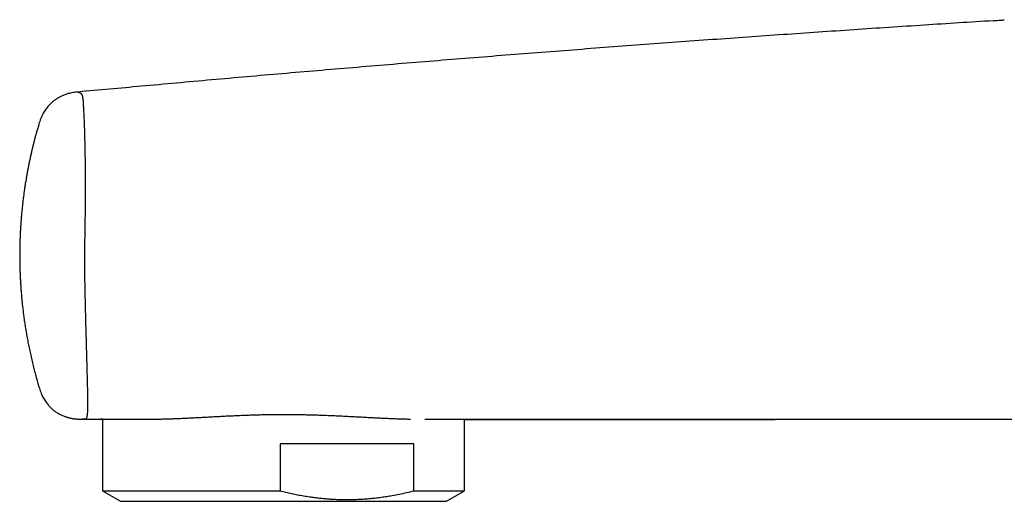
# Model space of a CAD drawing. Header units: millimetres. Extents: x 8 to 871, y 12 to 406.
# Tile 1 of 30: x 27 to 92, y 330 to 362. Entities that reach past the tile are written whole.
import ezdxf

# ---------------------------------------------------------------- set-up
doc = ezdxf.new("R2010")
doc.units = ezdxf.units.MM

msp = doc.modelspace()

# ---------------------------------------------------------------- linework, layer by layer
at = {"color": 7, "linetype": 'Continuous', "lineweight": 30}
for p, q in [((91.452, 362.107), (91.452, 362.109)), ((28.206, 337.848), (28.206, 337.848)), ((32.42, 335.715), (32.42, 330.959)), ((56.42, 330.959), (56.42, 335.707)), ((53.053, 334.066), (44.188, 334.066)), ((44.188, 334.066), (44.188, 330.959)), ((53.053, 330.959), (53.053, 334.066)), ((32.42, 330.959), (33.62, 330.266)), ((32.42, 330.959), (44.188, 330.959)), ((53.053, 330.959), (56.42, 330.959)), ((55.22, 330.266), (56.42, 330.959)), ((33.62, 330.266), (55.22, 330.266))]:
    msp.add_line(p, q, dxfattribs=at)
at = {"color": 7, "linetype": 'Continuous', "lineweight": 30, "flags": 128}
msp.add_lwpolyline([(31.283, 335.715), (31.561, 335.715), (32.181, 335.715), (32.791, 335.714), (33.391, 335.714), (33.856, 335.714)], dxfattribs=at)
at = {"color": 7, "linetype": 'Continuous', "lineweight": 30}
for points, knots in [([(91.452, 362.108), (89.935, 362.012), (86.855, 361.817), (82.214, 361.51), (77.529, 361.189), (72.816, 360.855), (68.075, 360.508), (63.307, 360.148), (58.54, 359.776), (53.774, 359.392), (49.037, 359), (44.329, 358.599), (39.651, 358.189), (35.143, 357.783), (32.194, 357.513), (30.804, 357.386)], [0, 0, 0, 0, 0.074978, 0.152176, 0.229375, 0.306574, 0.385176, 0.463778, 0.542381, 0.620983, 0.699585, 0.776784, 0.853982, 0.931181, 1, 1, 1, 1]), ([(91.47, 362.11), (91.467, 362.11), (91.461, 362.11), (91.455, 362.109), (91.452, 362.109)], [0, 0, 0, 0, 0.500065, 1, 1, 1, 1]), ([(91.469, 362.11), (91.529, 362.114), (91.656, 362.122), (91.847, 362.137), (92.03, 362.154), (92.146, 362.171), (92.197, 362.178)], [0, 0, 0, 0, 0.247694, 0.518354, 0.789299, 1, 1, 1, 1]), ([(30.801, 357.387), (30.744, 357.381), (30.63, 357.371), (30.463, 357.349), (30.301, 357.318), (30.145, 357.279), (29.997, 357.233), (29.866, 357.185), (29.753, 357.137), (29.656, 357.092), (29.568, 357.047), (29.49, 357.003), (29.419, 356.961), (29.352, 356.918), (29.285, 356.873), (29.213, 356.82), (29.136, 356.759), (29.054, 356.689), (28.968, 356.609), (28.88, 356.518), (28.789, 356.416), (28.699, 356.303), (28.611, 356.18), (28.526, 356.046), (28.446, 355.903), (28.373, 355.752), (28.309, 355.595), (28.251, 355.432), (28.218, 355.32), (28.2, 355.263)], [0, 0, 0, 0, 0.048057, 0.094848, 0.140814, 0.185673, 0.228834, 0.269658, 0.301738, 0.331525, 0.358843, 0.383576, 0.406646, 0.427294, 0.449805, 0.474422, 0.501674, 0.531568, 0.564123, 0.599326, 0.637103, 0.677297, 0.719647, 0.763792, 0.809303, 0.85576, 0.902885, 0.950736, 1, 1, 1, 1]), ([(30.804, 357.385), (30.813, 357.382), (30.83, 357.374), (30.895, 357.345), (30.948, 357.318), (30.976, 357.303), (31.005, 357.281), (31.034, 357.25), (31.063, 357.194), (31.088, 357.101), (31.11, 356.96), (31.129, 356.761), (31.146, 356.502), (31.164, 356.182), (31.18, 355.826), (31.196, 355.443), (31.21, 355.04), (31.224, 354.588), (31.238, 354.085), (31.249, 353.562), (31.258, 353.027), (31.265, 352.486), (31.27, 351.91), (31.272, 351.306), (31.271, 350.68), (31.268, 350.032), (31.261, 349.368), (31.253, 348.706), (31.241, 348.064), (31.231, 347.453), (31.223, 346.869), (31.22, 346.253), (31.223, 345.594), (31.233, 344.876), (31.247, 344.146), (31.264, 343.404), (31.282, 342.659), (31.301, 341.925), (31.32, 341.215), (31.339, 340.537), (31.358, 339.894), (31.375, 339.29), (31.39, 338.729), (31.403, 338.213), (31.414, 337.747), (31.421, 337.33), (31.425, 336.965), (31.425, 336.649), (31.422, 336.383), (31.415, 336.172), (31.404, 336.01), (31.387, 335.884), (31.366, 335.794), (31.339, 335.74), (31.31, 335.718), (31.279, 335.713), (31.239, 335.714), (31.194, 335.716), (31.14, 335.715), (31.093, 335.714), (31.07, 335.713), (31.078, 335.713), (31.078, 335.713)], [0, 0, 0, 0, 0.053222, 0.111458, 0.124605, 0.137827, 0.151366, 0.165488, 0.180332, 0.195948, 0.21211, 0.228487, 0.245093, 0.26189, 0.278829, 0.292485, 0.306374, 0.320623, 0.335102, 0.349707, 0.362048, 0.374675, 0.3875, 0.400276, 0.413009, 0.425782, 0.438708, 0.451485, 0.463454, 0.474847, 0.485768, 0.496136, 0.509313, 0.522688, 0.536549, 0.550726, 0.565385, 0.580219, 0.595053, 0.609854, 0.624617, 0.639361, 0.654097, 0.668787, 0.683376, 0.697854, 0.712257, 0.726606, 0.740889, 0.755053, 0.768862, 0.782151, 0.798225, 0.813655, 0.828366, 0.842339, 0.855641, 0.881217, 0.906915, 0.952774, 0.998694, 1, 1, 1, 1]), ([(28.2, 355.263), (28.196, 355.247), (28.176, 355.183), (28.143, 355.072), (28.104, 354.935), (28.067, 354.807), (28.033, 354.688), (28.003, 354.578), (27.976, 354.478), (27.951, 354.385), (27.928, 354.298), (27.906, 354.217), (27.887, 354.143), (27.871, 354.079), (27.857, 354.027), (27.847, 353.985), (27.84, 353.956), (27.835, 353.937), (27.832, 353.926), (27.83, 353.918), (27.828, 353.909), (27.826, 353.9), (27.822, 353.883), (27.815, 353.858), (27.805, 353.818), (27.793, 353.768), (27.778, 353.705), (27.76, 353.631), (27.74, 353.545), (27.717, 353.446), (27.691, 353.337), (27.665, 353.221), (27.631, 353.067), (27.59, 352.874), (27.541, 352.641), (27.492, 352.397), (27.444, 352.143), (27.396, 351.877), (27.348, 351.6), (27.301, 351.311), (27.255, 351.013), (27.219, 350.763), (27.193, 350.565), (27.174, 350.421), (27.156, 350.275), (27.138, 350.127), (27.121, 349.98), (27.105, 349.836), (27.089, 349.686), (27.074, 349.53), (27.058, 349.372), (27.045, 349.226), (27.034, 349.092), (27.024, 348.97), (27.016, 348.861), (27.008, 348.764), (27.002, 348.68), (26.997, 348.608), (26.993, 348.548), (26.99, 348.5), (26.988, 348.463), (26.986, 348.427), (26.983, 348.387), (26.98, 348.34), (26.978, 348.291), (26.975, 348.242), (26.972, 348.192), (26.969, 348.14), (26.966, 348.082), (26.963, 348.015), (26.96, 347.938), (26.956, 347.851), (26.952, 347.75), (26.947, 347.634), (26.943, 347.502), (26.939, 347.358), (26.935, 347.201), (26.932, 347.032), (26.929, 346.854), (26.928, 346.668), (26.928, 346.475), (26.929, 346.27), (26.932, 346.055), (26.937, 345.827), (26.944, 345.586), (26.953, 345.333), (26.965, 345.069), (26.98, 344.793), (26.998, 344.506), (27.019, 344.208), (27.044, 343.908), (27.072, 343.607), (27.103, 343.304), (27.138, 342.992), (27.178, 342.67), (27.223, 342.339), (27.272, 341.997), (27.328, 341.646), (27.389, 341.284), (27.457, 340.912), (27.532, 340.53), (27.613, 340.138), (27.701, 339.745), (27.794, 339.352), (27.892, 338.959), (27.999, 338.56), (28.103, 338.188), (28.174, 337.951), (28.205, 337.848)], [0, 0, 0, 0, 0.002866, 0.011465, 0.019537, 0.027088, 0.034121, 0.040526, 0.046435, 0.051849, 0.056768, 0.061756, 0.066103, 0.069808, 0.072872, 0.075292, 0.077071, 0.078048, 0.078597, 0.079011, 0.079491, 0.080038, 0.080655, 0.082394, 0.084531, 0.087592, 0.091218, 0.095407, 0.100521, 0.106281, 0.112687, 0.119506, 0.126506, 0.139457, 0.15298, 0.167066, 0.181708, 0.196895, 0.212906, 0.229463, 0.246568, 0.264222, 0.272328, 0.280546, 0.288876, 0.29732, 0.305833, 0.31403, 0.321825, 0.331539, 0.340548, 0.348855, 0.356459, 0.363362, 0.369564, 0.375064, 0.379862, 0.383959, 0.387355, 0.39005, 0.392043, 0.393673, 0.396141, 0.398879, 0.401647, 0.404445, 0.407273, 0.410138, 0.413371, 0.417162, 0.421511, 0.426417, 0.431881, 0.438663, 0.446144, 0.454326, 0.463206, 0.472786, 0.483066, 0.493399, 0.504354, 0.515931, 0.52813, 0.540951, 0.554644, 0.568982, 0.583965, 0.599593, 0.615867, 0.632785, 0.650349, 0.667018, 0.684238, 0.702018, 0.720369, 0.739302, 0.758831, 0.778974, 0.799747, 0.821161, 0.843206, 0.865864, 0.889116, 0.911562, 0.934494, 0.957887, 0.981763, 1, 1, 1, 1]), ([(28.205, 337.847), (28.223, 337.787), (28.26, 337.668), (28.32, 337.494), (28.388, 337.33), (28.463, 337.174), (28.544, 337.029), (28.629, 336.895), (28.716, 336.773), (28.802, 336.666), (28.882, 336.574), (28.957, 336.495), (29.029, 336.426), (29.098, 336.364), (29.175, 336.3), (29.262, 336.233), (29.362, 336.164), (29.476, 336.092), (29.607, 336.021), (29.755, 335.951), (29.888, 335.898), (30, 335.859), (30.086, 335.833), (30.166, 335.81), (30.238, 335.793), (30.301, 335.779), (30.357, 335.767), (30.407, 335.758), (30.454, 335.751), (30.491, 335.745), (30.524, 335.741), (30.554, 335.737), (30.589, 335.733), (30.632, 335.728), (30.685, 335.724), (30.746, 335.72), (30.817, 335.716), (30.896, 335.714), (30.984, 335.713), (31.046, 335.713), (31.078, 335.713)], [0, 0, 0, 0, 0.048695, 0.095502, 0.140988, 0.185192, 0.227874, 0.26869, 0.307294, 0.343397, 0.373452, 0.401237, 0.4267, 0.449949, 0.472867, 0.503325, 0.53434, 0.565956, 0.607047, 0.648976, 0.69151, 0.716435, 0.739672, 0.761045, 0.780596, 0.796847, 0.811714, 0.82528, 0.837786, 0.849577, 0.856392, 0.86425, 0.873187, 0.884248, 0.89781, 0.913773, 0.932035, 0.952505, 0.975141, 1, 1, 1, 1]), ([(31.083, 335.713), (31.09, 335.713), (31.12, 335.713), (31.175, 335.712), (31.224, 335.712), (31.25, 335.712)], [0, 0, 0, 0, 0.133755, 0.538184, 1, 1, 1, 1]), ([(31.21, 335.715), (31.218, 335.714), (31.231, 335.712), (31.245, 335.713), (31.249, 335.713)], [0, 0, 0, 0, 0.674292, 1, 1, 1, 1]), ([(32.42, 335.713), (32.417, 335.713), (32.395, 335.713), (32.363, 335.713), (32.325, 335.713), (32.298, 335.713), (32.282, 335.713), (32.28, 335.713), (32.279, 335.713)], [0, 0, 0, 0, 0.02627, 0.220153, 0.413995, 0.609316, 0.804679, 1, 1, 1, 1]), ([(32.279, 335.713), (32.279, 335.713), (32.279, 335.713), (32.286, 335.713), (32.287, 335.713)], [0, 0, 0, 0, 0.769726, 1, 1, 1, 1]), ([(32.287, 335.713), (32.287, 335.713), (32.287, 335.713), (32.288, 335.713), (32.29, 335.713), (32.291, 335.713)], [0, 0, 0, 0, 0.0700037, 0.5243462, 1, 1, 1, 1]), ([(33.856, 335.714), (33.904, 335.714), (34.009, 335.714), (34.18, 335.713), (34.369, 335.713), (34.566, 335.712), (34.772, 335.712), (34.987, 335.711), (35.211, 335.711), (35.422, 335.711), (35.561, 335.712), (35.619, 335.712)], [0, 0, 0, 0, 0.097688, 0.213098, 0.328487, 0.444675, 0.560885, 0.677073, 0.795617, 0.914161, 1, 1, 1, 1]), ([(35.622, 335.712), (35.645, 335.712), (35.711, 335.712), (35.824, 335.713), (35.959, 335.714), (36.097, 335.716), (36.236, 335.718), (36.379, 335.721), (36.523, 335.725), (36.671, 335.728), (36.821, 335.733), (36.972, 335.737), (37.125, 335.743), (37.279, 335.749), (37.436, 335.755), (37.595, 335.762), (37.756, 335.769), (37.919, 335.776), (38.083, 335.784), (38.249, 335.792), (38.416, 335.801), (38.586, 335.81), (38.756, 335.819), (38.928, 335.828), (39.102, 335.837), (39.276, 335.847), (39.452, 335.856), (39.63, 335.866), (39.808, 335.876), (39.988, 335.885), (40.169, 335.895), (40.35, 335.904), (40.532, 335.914), (40.715, 335.923), (40.899, 335.932), (41.083, 335.94), (41.268, 335.949), (41.453, 335.957), (41.639, 335.965), (41.826, 335.972), (42.013, 335.979), (42.201, 335.985), (42.389, 335.991), (42.579, 335.997), (42.769, 336.002), (42.958, 336.007), (43.147, 336.011), (43.337, 336.014), (43.527, 336.017), (43.718, 336.02), (43.91, 336.022), (44.102, 336.023), (44.294, 336.024), (44.486, 336.024), (44.678, 336.023), (44.869, 336.022), (45.06, 336.021), (45.25, 336.019), (45.44, 336.016), (45.631, 336.013), (45.822, 336.009), (46.014, 336.004), (46.204, 336), (46.395, 335.994), (46.586, 335.988), (46.776, 335.982), (46.966, 335.976), (47.156, 335.968), (47.346, 335.961), (47.536, 335.953), (47.725, 335.945), (47.914, 335.936), (48.103, 335.928), (48.291, 335.919), (48.478, 335.909), (48.665, 335.9), (48.85, 335.891), (49.034, 335.881), (49.218, 335.872), (49.401, 335.862), (49.583, 335.852), (49.764, 335.843), (49.944, 335.833), (50.123, 335.824), (50.302, 335.815), (50.479, 335.806), (50.654, 335.797), (50.828, 335.789), (51.001, 335.78), (51.172, 335.772), (51.342, 335.765), (51.51, 335.758), (51.677, 335.751), (51.842, 335.744), (52.006, 335.738), (52.169, 335.733), (52.329, 335.728), (52.487, 335.723), (52.642, 335.719), (52.759, 335.716), (52.824, 335.715), (52.839, 335.715)], [0, 0, 0, 0, 0.00539, 0.015478, 0.025585, 0.035715, 0.045869, 0.055986, 0.066267, 0.076565, 0.086863, 0.09714, 0.107379, 0.117567, 0.127925, 0.138251, 0.148575, 0.158899, 0.169226, 0.179559, 0.189908, 0.200257, 0.210599, 0.220937, 0.231275, 0.241616, 0.251959, 0.262276, 0.272613, 0.282952, 0.293271, 0.303555, 0.313784, 0.32406, 0.334304, 0.344525, 0.354724, 0.364907, 0.375076, 0.385234, 0.395385, 0.405532, 0.415678, 0.425827, 0.43598, 0.446144, 0.456155, 0.466207, 0.476293, 0.486403, 0.496529, 0.506662, 0.516792, 0.526909, 0.537003, 0.547067, 0.557092, 0.56707, 0.577033, 0.587128, 0.597219, 0.607308, 0.617399, 0.627494, 0.637597, 0.647712, 0.657841, 0.667989, 0.678158, 0.688353, 0.698579, 0.708806, 0.719023, 0.72928, 0.739558, 0.749832, 0.760076, 0.770293, 0.78057, 0.790849, 0.801134, 0.811427, 0.821733, 0.832056, 0.842418, 0.852749, 0.863071, 0.873388, 0.883701, 0.894013, 0.904327, 0.914645, 0.92497, 0.935303, 0.945649, 0.956009, 0.966365, 0.976595, 0.986806, 0.997005, 1, 1, 1, 1]), ([(53.776, 335.702), (53.854, 335.702), (53.995, 335.701), (54.195, 335.702), (54.377, 335.702), (54.555, 335.703), (54.749, 335.703), (54.958, 335.704), (55.174, 335.705), (55.378, 335.706), (55.534, 335.707), (55.621, 335.707), (55.648, 335.707)], [0, 0, 0, 0, 0.1101427, 0.2005556, 0.2909685, 0.381534, 0.4720992, 0.5952089, 0.7184235, 0.8341418, 0.9498819, 1, 1, 1, 1]), ([(55.648, 335.707), (55.718, 335.707), (56.652, 335.707), (58.45, 335.707), (61.158, 335.707), (63.984, 335.707), (66.927, 335.707), (69.871, 335.708), (72.121, 335.708), (73.678, 335.709), (74.541, 335.709), (75.406, 335.709), (76.276, 335.709), (77.155, 335.71), (78.029, 335.71), (78.896, 335.71), (79.756, 335.711), (80.627, 335.711), (81.508, 335.711), (82.375, 335.712), (83.227, 335.712), (84.065, 335.713), (84.911, 335.713), (85.766, 335.713), (86.466, 335.714), (87.009, 335.714), (87.388, 335.714), (87.761, 335.714), (88.128, 335.715), (88.524, 335.715), (88.947, 335.715), (89.396, 335.715), (89.83, 335.715), (90.248, 335.716), (90.651, 335.716), (91.044, 335.716), (91.424, 335.716), (91.794, 335.717), (92.152, 335.717), (92.502, 335.717), (92.844, 335.717), (93.177, 335.717), (93.444, 335.718), (93.648, 335.718), (93.793, 335.718), (93.935, 335.718), (94.074, 335.718), (94.206, 335.718), (94.331, 335.718), (94.448, 335.718), (94.561, 335.718), (94.67, 335.718), (94.775, 335.718), (94.876, 335.718), (94.974, 335.718), (95.067, 335.718), (95.157, 335.719), (95.242, 335.719), (95.324, 335.719), (95.402, 335.719), (95.476, 335.719), (95.546, 335.719), (95.612, 335.719), (95.677, 335.719), (95.741, 335.719), (95.802, 335.719), (95.858, 335.719), (95.909, 335.719), (95.955, 335.719), (95.995, 335.719), (96.029, 335.719), (96.058, 335.718), (96.081, 335.718), (96.1, 335.718), (96.116, 335.718), (96.127, 335.718), (96.135, 335.718), (96.138, 335.718), (96.138, 335.718), (96.138, 335.718)], [0, 0, 0, 0, 0.0048805, 0.0645532, 0.1242238, 0.1920292, 0.2598328, 0.3276348, 0.3954362, 0.4153246, 0.4352131, 0.4551017, 0.4750898, 0.49534, 0.5158545, 0.535439, 0.5552587, 0.5753135, 0.5956036, 0.6161291, 0.6352279, 0.6545261, 0.6740238, 0.6937211, 0.7136179, 0.7224357, 0.7312048, 0.7398154, 0.7482673, 0.7565605, 0.7671805, 0.7775283, 0.7876038, 0.7971559, 0.8064498, 0.8154854, 0.8242628, 0.8327819, 0.8410429, 0.8490456, 0.8569931, 0.8646685, 0.8720717, 0.8754675, 0.8788027, 0.8820775, 0.8852918, 0.8884295, 0.8912334, 0.8939782, 0.8966758, 0.8993385, 0.9019795, 0.9046119, 0.9072491, 0.9099045, 0.912591, 0.9153211, 0.9181068, 0.9209593, 0.9238889, 0.9269053, 0.9300171, 0.9332323, 0.9370424, 0.9410064, 0.9451326, 0.9494283, 0.9539001, 0.9585536, 0.9633938, 0.9677854, 0.9723258, 0.9770172, 0.9818615, 0.9868607, 0.9920163, 0.9973295, 1, 1, 1, 1]), ([(56.42, 335.694), (56.533, 335.694), (56.785, 335.694), (57.179, 335.693), (57.605, 335.693), (58.037, 335.693), (58.475, 335.693), (59.097, 335.693), (59.904, 335.693), (60.899, 335.693), (61.901, 335.693), (62.73, 335.693), (63.382, 335.693), (63.857, 335.693), (64.337, 335.693), (64.824, 335.693), (65.32, 335.693), (65.825, 335.693), (66.357, 335.693), (66.916, 335.693), (67.503, 335.693), (68.101, 335.693), (68.71, 335.694), (69.331, 335.694), (69.962, 335.694), (70.604, 335.694), (71.258, 335.694), (71.922, 335.695), (72.593, 335.695), (73.271, 335.695), (73.956, 335.696), (74.651, 335.696), (75.361, 335.697), (76.085, 335.697), (76.825, 335.697), (77.575, 335.698), (78.28, 335.698), (78.94, 335.699), (79.55, 335.699), (80.16, 335.7), (80.85, 335.7), (81.617, 335.701), (82.458, 335.702), (83.286, 335.703), (84.102, 335.703), (84.904, 335.704), (85.693, 335.705), (86.47, 335.706), (87.233, 335.707), (87.984, 335.708), (88.717, 335.709), (89.433, 335.71), (90.133, 335.71), (90.82, 335.711), (91.498, 335.712), (92.168, 335.713), (92.829, 335.714), (93.477, 335.715), (94.113, 335.716), (94.665, 335.717), (95.137, 335.717), (95.53, 335.718), (95.913, 335.719), (96.286, 335.719), (96.649, 335.72), (97.002, 335.72), (97.344, 335.721), (97.676, 335.721), (97.998, 335.722), (98.31, 335.722), (98.611, 335.723), (98.891, 335.723), (99.151, 335.723), (99.391, 335.724), (99.592, 335.724), (99.757, 335.724), (99.887, 335.724), (100.013, 335.725), (100.138, 335.725), (100.26, 335.725), (100.379, 335.725), (100.491, 335.725), (100.595, 335.726), (100.69, 335.726), (100.779, 335.726), (100.859, 335.726), (100.931, 335.726), (100.996, 335.726), (101.052, 335.726), (101.101, 335.726), (101.141, 335.726), (101.174, 335.726), (101.199, 335.726), (101.216, 335.726), (101.225, 335.726), (101.225, 335.726), (101.225, 335.726)], [0, 0, 0, 0, 0.007455, 0.016605, 0.025955, 0.0355, 0.045124, 0.054782, 0.076462, 0.098309, 0.120324, 0.142506, 0.152889, 0.163307, 0.173805, 0.184496, 0.195387, 0.206479, 0.21777, 0.230422, 0.243316, 0.256452, 0.26983, 0.28345, 0.297312, 0.311417, 0.325764, 0.340352, 0.355183, 0.369985, 0.385021, 0.40029, 0.415792, 0.431782, 0.448012, 0.464484, 0.481196, 0.494497, 0.507945, 0.52138, 0.534676, 0.553429, 0.571899, 0.590084, 0.607986, 0.625604, 0.642938, 0.659988, 0.676755, 0.693237, 0.709436, 0.72507, 0.74043, 0.755516, 0.770328, 0.785129, 0.799646, 0.813879, 0.827828, 0.841494, 0.850288, 0.85893, 0.86735, 0.875545, 0.883515, 0.89126, 0.89878, 0.906075, 0.913144, 0.919989, 0.926609, 0.933003, 0.938444, 0.943711, 0.948804, 0.951723, 0.954582, 0.957366, 0.960023, 0.962829, 0.965492, 0.968023, 0.970438, 0.972754, 0.97499, 0.977169, 0.979312, 0.981446, 0.983593, 0.98578, 0.988029, 0.99036, 0.992794, 0.995347, 0.997939, 1, 1, 1, 1]), ([(57.443, 335.715), (57.446, 335.715), (57.468, 335.715), (57.501, 335.715), (57.54, 335.715), (57.561, 335.715), (57.568, 335.715), (57.569, 335.715)], [0, 0, 0, 0, 0.038427, 0.309628, 0.598705, 0.888075, 1, 1, 1, 1]), ([(44.188, 330.959), (44.317, 330.928), (44.575, 330.864), (44.963, 330.779), (45.354, 330.7), (45.745, 330.629), (46.116, 330.57), (46.467, 330.521), (46.798, 330.482), (47.128, 330.449), (47.457, 330.422), (47.786, 330.402), (48.143, 330.387), (48.528, 330.38), (48.942, 330.383), (49.355, 330.397), (49.768, 330.42), (50.163, 330.453), (50.542, 330.493), (50.902, 330.538), (51.262, 330.591), (51.662, 330.658), (52.1, 330.742), (52.578, 330.844), (52.894, 330.921), (53.053, 330.959)], [0, 0, 0, 0, 0.044331, 0.088674, 0.133019, 0.177358, 0.221687, 0.258843, 0.296001, 0.333157, 0.369938, 0.406722, 0.443502, 0.4897, 0.535915, 0.582138, 0.628355, 0.674553, 0.715127, 0.755708, 0.79629, 0.836865, 0.89124, 0.945623, 1, 1, 1, 1])]:
    msp.add_open_spline(points, degree=3, knots=knots, dxfattribs=at)

doc.saveas('drawing.dxf')
